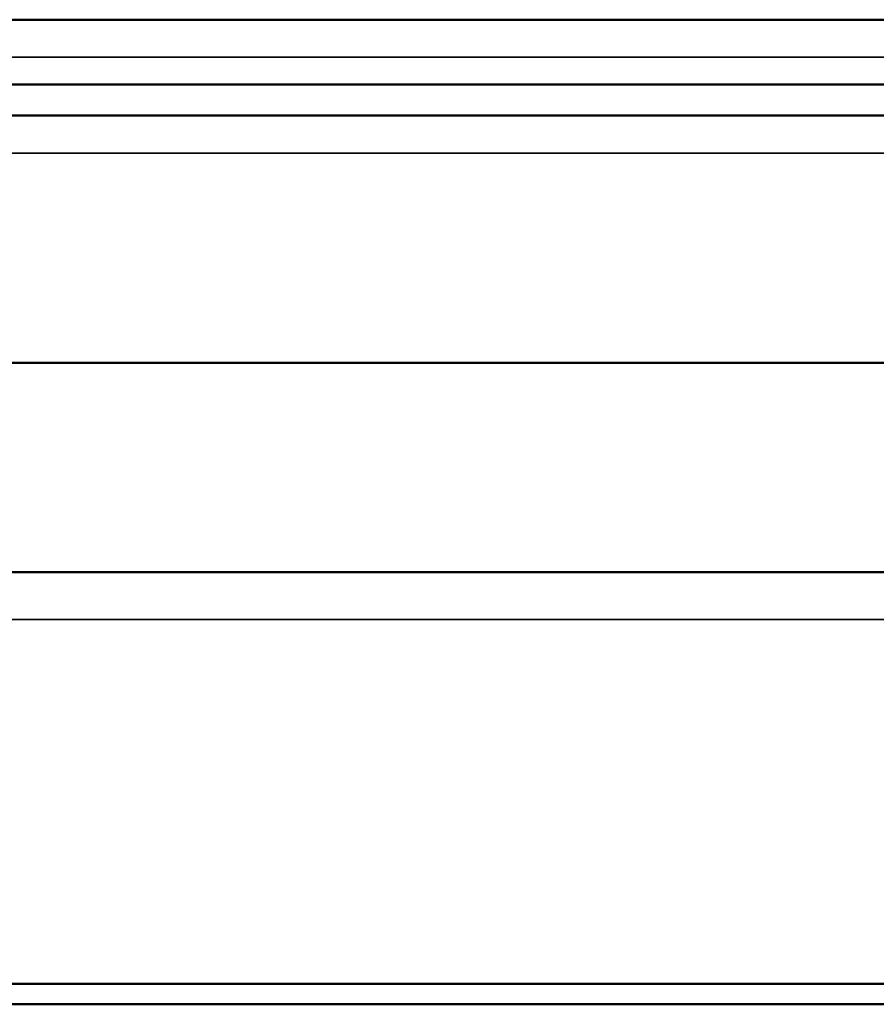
# Model space of a CAD drawing. Header units: inches. Extents: x 0 to 136, y 2 to 86.
# Tile 6 of 71: x 39.45 to 42.05, y 16.04 to 19.03. Entities that reach past the tile are written whole.
import ezdxf

# ---------------------------------------------------------------- set-up
doc = ezdxf.new("R2010")
doc.units = ezdxf.units.IN
doc.header["$LTSCALE"] = 4
doc.header["$MEASUREMENT"] = 0
doc.layers.add('Visible (ANSI)', color=7, linetype='Continuous', lineweight=50)
doc.layers.add('Visible Narrow (ANSI)', color=7, linetype='Continuous', lineweight=35)

msp = doc.modelspace()

# ---------------------------------------------------------------- linework, layer by layer
at = {"layer": 'Visible (ANSI)'}
for p, q in [((34.5878, 19.0326), (42.157, 19.0326)), ((42.132, 18.8358), (34.5849, 18.8358)), ((21.0456, 18.7413), (45.2018, 18.7413)), ((21.0063, 17.9913), (45.2412, 17.9913)), ((37.2596, 17.3553), (43.1565, 17.3553)), ((37.2203, 16.1053), (42.1064, 16.1053)), ((42.1162, 16.0433), (37.2596, 16.0433))]:
    msp.add_line(p, q, dxfattribs=at)
at = {"layer": 'Visible Narrow (ANSI)'}
for p, q in [((34.5878, 18.9187), (42.157, 18.9187)), ((45.2412, 18.6279), (21.0063, 18.6279)), ((43.1064, 17.2119), (37.2203, 17.2119))]:
    msp.add_line(p, q, dxfattribs=at)

doc.saveas('drawing.dxf')
